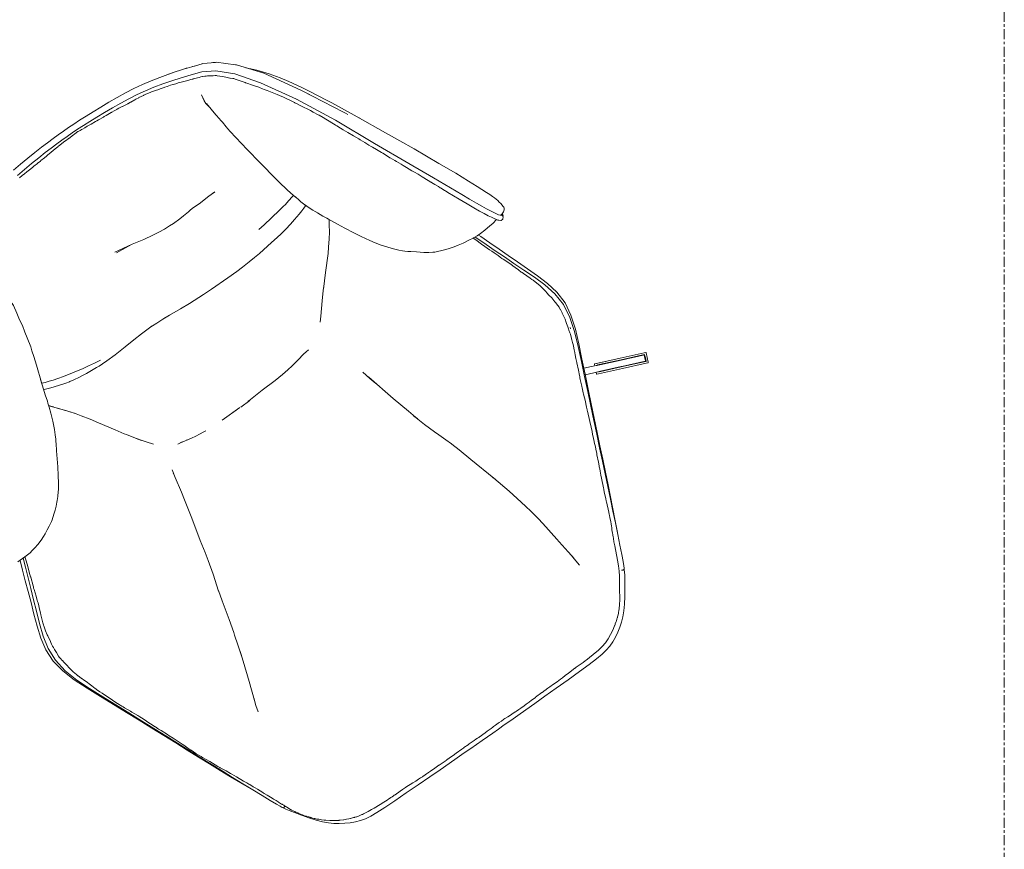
# Model space of a CAD drawing. Header units: millimetres. Extents: x -3388 to 301539, y -5590 to 54660.
# Tile 118 of 216: x 56420 to 57600, y 22870 to 23864. Entities that reach past the tile are written whole.
import ezdxf

# ---------------------------------------------------------------- set-up
doc = ezdxf.new("R2010")
doc.units = ezdxf.units.MM
doc.linetypes.add('stramienlijn', pattern=[21, 12, -3, 3, -3])
doc.layers.add('G-IMPT', color=8, linetype='Continuous', lineweight=9)
doc.layers.add('S-GRID', color=1, linetype='Continuous', lineweight=9)

# ---------------------------------------------------------------- blocks, each defined once
blk = doc.blocks.new('70_oth_wp_oorfauteuil - TakeALine_TK389_plattegrond_dwg-776754-4e verdieping - bouwdeel 3_ 4_ 5')
at = {"layer": 'G-IMPT'}
for p, q in [((-472.5, -48.4), (-471.1, -40.9)), ((-471.8, -56), (-472.2, -53)), ((-404.5, -49.4), (-406.7, -47.4)), ((-393.9, -64.2), (-393.3, -64.9)), ((-381.4, -110.7), (-381.4, -110.8)), ((-364.7, -114.5), (-366, -112.4)), ((-642.3, -139.7), (-662.9, -137.7)), ((-525.2, -145.3), (-530.2, -145.4)), ((-316.2, -204.6), (-333.2, -169.3)), ((-826.2, -214.7), (-824.6, -209.9)), ((-488.3, -210), (-488.8, -210.1)), ((-487.7, -209.9), (-488.1, -210)), ((-687.9, -234), (-678.2, -233.8)), ((-676.4, -233.9), (-683.6, -233.8)), ((-830.7, -245.6), (-834.6, -240.9)), ((-826, -251.4), (-834, -241.5)), ((-821.5, -257.1), (-827.2, -249.9)), ((-817, -263), (-822.1, -256.4)), ((-813.2, -268.1), (-819.6, -259.5)), ((-771.2, -333.3), (-767.4, -338.8)), ((-734.1, -367.5), (-728.5, -368.4)), ((-633.6, -374), (-647.1, -374.4)), ((-759, -394.4), (-758.6, -392.8)), ((-269.2, -522.7), (-269.6, -524)), ((-268.1, -576.1), (-241.1, -587.3)), ((-271.1, -586), (-271, -585.8)), ((-245.8, -596.2), (-269.7, -586.3)), ((-267.9, -578.3), (-268.1, -578.5)), ((-267.9, -578.3), (-268, -578.5)), ((-265.9, -579.1), (-267.7, -578.3)), ((-265.9, -579.1), (-241.2, -589.2)), ((-215.4, -600.3), (-215.4, -600.3)), ((-214.7, -600.2), (-214.7, -600.2)), ((-218.4, -607.5), (-220.3, -606.7)), ((-218, -608), (-219.8, -607.3)), ((-447, -619.9), (-447.9, -616.7)), ((-940.9, -653), (-941, -652.8)), ((-937.3, -662.5), (-937.9, -660.9)), ((-933.1, -674.6), (-933.1, -674.5)), ((-929.3, -683.6), (-929.4, -683.5)), ((-929.1, -684), (-929.3, -683.7)), ((-425.1, -741.4), (-424.3, -747.8)), ((-424.4, -747.2), (-424.7, -744.6)), ((-424.4, -747.2), (-423.9, -752.5)), ((-423.8, -755.8), (-424.3, -748.3)), ((-423.8, -755.8), (-423.4, -762.5)), ((-878.8, -797), (-878.6, -796.9)), ((-878.8, -797), (-878.6, -796.9)), ((-878.2, -796.7), (-877.8, -796.5)), ((-877.8, -796.5), (-877.9, -796.5)), ((-384.7, -796.7), (-384.7, -796.6)), ((-383.7, -796.9), (-383.4, -797.1)), ((-843.9, -841.4), (-847.4, -838.6)), ((-843.7, -841.5), (-843.9, -841.4)), ((-834.4, -847.8), (-834.4, -847.8))]:
    blk.add_line(p, q, dxfattribs=at)
at = {"layer": 'G-IMPT', "flags": 128}
for points in [[(-707.4, 14.4), (-696, 15.5), (-684.8, 16.3), (-674, 17), (-664, 17.6), (-655, 18), (-646.7, 18.2), (-639, 18.4), (-631.5, 18.4), (-624, 18.4), (-616.2, 18.2), (-607.9, 18), (-598.9, 17.6), (-588.9, 17), (-578.1, 16.3), (-566.9, 15.5), (-555.5, 14.4), (-544.2, 13.2), (-533, 11.7), (-521.8, 9.8), (-510.6, 7.6), (-499.8, 4.9), (-489.8, 2.2), (-484.2, 0.5)], [(-259.8, -365.2), (-260.6, -364.4), (-261.7, -362.8), (-263.2, -360.4), (-265, -357.3), (-267.1, -353.4), (-269.5, -348.7), (-272.3, -343), (-275.6, -336.1), (-279.5, -327.7), (-284.1, -317.6), (-290.6, -303.2), (-300.3, -281.8), (-314.5, -250.8), (-334.4, -207.5), (-357, -157.8), (-380.5, -110.5), (-404.7, -69.8), (-423.9, -43.2), (-440.4, -27.2), (-454.7, -18.6), (-467.3, -14.1), (-479.1, -10.1), (-490.4, -6.5), (-501.4, -3.3), (-512.2, -0.6), (-523.1, 1.7), (-533.9, 3.6), (-544.8, 5.1), (-555.8, 6.4), (-567, 7.6), (-578.2, 8.5), (-588.9, 9.2), (-598.9, 9.8), (-607.9, 10.2), (-616.2, 10.5), (-624, 10.6), (-631.5, 10.6), (-639, 10.6), (-646.7, 10.5), (-655, 10.2), (-664, 9.8), (-674, 9.2), (-684.8, 8.5), (-695.9, 7.6), (-707.1, 6.4)], [(-674.6, 4.8), (-676.5, 4.7), (-678.8, 4.6), (-679.1, 4.6), (-684.4, 4.2), (-686.4, 4), (-689.2, 3.8), (-689.5, 3.8), (-695.5, 3.5), (-695.5, 3.5), (-699, 3.3), (-702.2, 3.1), (-706.5, 2.9)], [(-674.6, 4.8), (-673.8, 4.9), (-668.2, 5.3), (-665.1, 5.6), (-663.8, 5.7), (-663.5, 5.7), (-657.7, 6.2), (-654.9, 6.4), (-651.5, 6.7), (-647.7, 7), (-647.5, 7), (-646.7, 7), (-639.4, 7.3), (-639.4, 7.3), (-638.9, 7.3), (-634.2, 7.4), (-632.8, 7.5), (-631.5, 7.5), (-631.1, 7.6), (-624, 7.8), (-624, 7.8), (-622.5, 7.8), (-619.5, 7.9), (-617.5, 7.9), (-616.2, 7.8), (-614.5, 7.7), (-613, 7.6), (-612.5, 7.6), (-611.3, 7.4), (-608, 7), (-608, 7), (-608, 7), (-604.6, 6.7), (-602.9, 6.5), (-601.2, 6.4), (-600.4, 6.3), (-599.1, 6.2), (-593.3, 5.7), (-591.7, 5.6), (-589.1, 5.4), (-588.5, 5.3), (-582.5, 4.7), (-581.4, 4.6), (-578.5, 4.3), (-578.5, 4.3), (-574.1, 4), (-571.6, 3.8), (-571.5, 3.8), (-570.9, 3.8), (-567.4, 3.5), (-564, 3.1), (-563.8, 3.1), (-563.7, 3.1), (-561.3, 2.7), (-556.7, 2), (-556.5, 2), (-556.3, 1.9), (-552, 1.3), (-550.3, 1.1), (-549.5, 1), (-548.9, 1), (-548.8, 1), (-548.6, 0.9), (-548.1, 0.9), (-545.7, 0.7), (-545.4, 0.6), (-539.6, 0), (-538.4, -0.1), (-534.5, -0.6), (-534.2, -0.6), (-528.2, -1.6), (-527.8, -1.6), (-525.2, -2.1), (-523.8, -2.4), (-518.7, -3.5), (-517.9, -3.7), (-517.8, -3.7), (-513.2, -5), (-509.1, -6.2), (-509.1, -6.2), (-508.3, -6.4), (-507.3, -6.7), (-502.6, -7.9), (-501.5, -8.2), (-498.8, -9), (-494.7, -10.2), (-491.8, -11.1), (-491.5, -11.2), (-488.6, -12.2), (-485.7, -13.1), (-483.8, -13.8), (-480.6, -15), (-478.9, -15.6), (-474.4, -17.4), (-473.3, -17.7), (-470.8, -18.6), (-469, -19.2), (-468.5, -19.4), (-468.2, -19.5), (-466.4, -20.2), (-463.3, -21.4), (-461.1, -22.2), (-459.2, -22.9), (-457.4, -23.6), (-457, -23.7), (-454.9, -24.9), (-453.5, -25.6), (-452.1, -26.4), (-447.2, -29.5), (-446.4, -30), (-444.3, -31.3), (-443.7, -31.7), (-443.7, -31.7), (-443.1, -32.2), (-442.3, -33), (-437.7, -37.5), (-435, -40.3), (-431.4, -43.9), (-431.3, -44), (-428.8, -46.5), (-428.2, -47.1), (-427.1, -48.6), (-420.5, -57.7), (-419.8, -58.6), (-419.7, -58.8), (-419.6, -58.9), (-419.5, -59.1), (-419.4, -59.2), (-419.1, -59.6)], [(-458.4, -7.7), (-463.7, -5.8), (-466.4, -4.8), (-467.4, -4.5), (-467.6, -4.4), (-467.9, -4.3), (-468.7, -4.1), (-470.8, -3.4), (-474.7, -2.3), (-480.9, -0.4), (-489.2, 2)], [(-448.8, -10.8), (-457.9, -7.8), (-460.4, -6.9)], [(-434.7, -18.7), (-448.1, -11), (-449.3, -10.7)], [(-340.9, -160.6), (-342.3, -157.7), (-343.5, -155.5), (-369.3, -106), (-370.2, -104.4), (-394.8, -62.6), (-416, -35.5), (-416.7, -34.7), (-434, -19.1), (-437.6, -17)], [(-472.2, -48.2), (-471.5, -45.3), (-472.5, -48.4)], [(-331.5, -172.8), (-333.2, -169.3), (-348.6, -138.4), (-351.4, -132.8), (-363.2, -110.4), (-367.5, -102.6), (-373.6, -92.1), (-376.1, -87.9), (-382.1, -78.1), (-389.8, -66.7), (-399.4, -54.6), (-408.9, -44.6)], [(-472.5, -48.4), (-472.5, -52.2), (-471.7, -57.3)], [(-469.1, -82.7), (-469.8, -78.8), (-469.9, -76.9), (-470.6, -70.2), (-471.4, -61.5), (-472, -52.8)], [(-419.1, -59.6), (-413.4, -67.4), (-412, -69.3), (-409.4, -72.9), (-408.9, -73.6), (-407, -76.7), (-405.7, -78.6), (-403.6, -81.7), (-396.3, -92.7), (-394.7, -95.2), (-392, -99.7), (-389.9, -103.3), (-388.3, -106.2), (-384.8, -112.5), (-384.7, -112.8), (-383.3, -115.5), (-381.3, -119.3), (-379.2, -123), (-376.5, -128), (-374.7, -131.3), (-373.1, -134.5), (-370.1, -140.7), (-369.6, -141.7), (-367.1, -146.8), (-365.6, -150.2), (-364.6, -152.5), (-361.4, -159.9), (-361, -160.7), (-360.1, -162.8), (-359.4, -164.3), (-357.3, -169), (-356.3, -171.3), (-355.7, -172.6), (-353, -178.5), (-349.9, -185.5), (-346.9, -192.3), (-346.2, -194), (-343.5, -199.8), (-341.2, -205.2), (-339.8, -208.4), (-339.2, -209.7), (-338.1, -212.1)], [(-448.5, -207.2), (-449.7, -202.9), (-452, -192.9), (-452.8, -188.9), (-453.8, -183.9), (-455.7, -174.9), (-460.1, -148), (-463.6, -125.9), (-468, -96.3), (-468.5, -92.1), (-468.9, -89.2), (-469.2, -82.1)], [(-830.6, -228.1), (-830.6, -228.1), (-825.8, -213.3), (-818.7, -192.7), (-815.4, -182.7), (-813.3, -175.7), (-811.9, -171), (-809, -159.8), (-807.2, -152.4), (-805.4, -144.3), (-804.2, -136.5), (-802.4, -128.4), (-800.5, -118.5), (-800, -115.6), (-799.2, -110.2), (-798.1, -101.6), (-796.9, -88.6)], [(-524.3, -145.2), (-533.4, -145.6), (-548.2, -146.1), (-557.6, -146.1), (-561.8, -146.5), (-564.2, -146.6), (-571.8, -147.2), (-577.4, -147.5), (-586.7, -147.8), (-592.3, -147.7), (-599.4, -147.2), (-607, -146.4), (-615.3, -145.2), (-627, -143), (-641.5, -139.8), (-664.1, -135.9)], [(-449.6, -202.9), (-452.5, -203.6), (-461.8, -205.6), (-463.4, -206), (-468.1, -206.9), (-476.3, -208.2), (-483.9, -209.4), (-486.7, -209.8), (-498.9, -211.5), (-507.1, -212.4)], [(-486.3, -209.7), (-486.6, -209.8), (-486.3, -209.7)], [(-445.8, -217.9), (-444.2, -222.5), (-442.9, -225.9), (-445, -220.3), (-445.8, -217.9), (-446.9, -214.1), (-447.6, -211.5), (-448.9, -205.7)], [(-338.1, -212.1), (-337.9, -212.7), (-334, -221.3), (-333.3, -222.8), (-330, -230.4), (-329.2, -232.1), (-329, -232.6), (-326.5, -238.2), (-325.4, -240.4), (-322.7, -246.3), (-321.5, -248.9), (-319.6, -253.1), (-319.6, -253.2), (-316.5, -260), (-315.1, -263.1), (-313, -267.7), (-310.6, -273.1), (-310.6, -273.2), (-309.7, -275.2), (-305.7, -284.3), (-305.6, -284.4), (-305.4, -285), (-303.5, -289.2), (-301.8, -293.1), (-301.5, -293.7)], [(-312, -213.4), (-314.8, -207.5), (-316.2, -204.6), (-299.5, -240), (-285, -271.3), (-275.3, -292.6), (-268.1, -309), (-263.4, -320.1), (-260.8, -326.5), (-258.3, -332.5), (-256.4, -337.1), (-255, -340.7), (-254.2, -343.4), (-253.5, -345.8), (-252.8, -348.4), (-252.4, -350.8), (-251.8, -353.4), (-251.6, -355.8), (-251.5, -357.2), (-251.5, -359), (-251.8, -360.2), (-252.4, -361.2), (-252.8, -361.6), (-253.8, -362.4), (-255, -363.2), (-256.4, -363.8), (-257.8, -364.3), (-259.1, -364.7), (-259.7, -364.8)], [(-828.5, -221.7), (-828, -222), (-820.1, -225.1), (-811.2, -228.1), (-802.3, -230.7), (-797.9, -231.8), (-797.1, -232), (-792.1, -233), (-784.8, -234.3), (-780.6, -234.8), (-775.2, -235.5), (-763.8, -236.4), (-761.5, -236.5), (-757.9, -236.7), (-753.1, -236.8), (-746.7, -237), (-734.6, -236.8), (-719, -235.8), (-705.6, -234.9), (-694, -234.3), (-686, -233.9)], [(-826, -214.1), (-822.1, -215.7), (-817.4, -217.4), (-812.4, -219), (-807, -220.6), (-799.8, -222.6), (-786.7, -225.7), (-775.1, -228.2), (-768.1, -229.5), (-760.4, -230.8), (-752.6, -231.9)], [(-663, -234.6), (-653.8, -235.4), (-638.8, -236.6), (-626, -237.5), (-613, -238.1), (-606.2, -238.3), (-594.7, -238.5), (-570.8, -238.7), (-557.5, -238.5), (-549, -238.2), (-538.9, -237.7), (-530.6, -237), (-523.1, -236.3), (-516.4, -235.7), (-503.7, -234.1), (-494.8, -232.9), (-488.2, -231.9), (-480.5, -230.5), (-472.6, -228.9), (-465.3, -227.2), (-457.1, -225.1), (-452, -223.6), (-448.2, -222.4), (-444.9, -221.3), (-444.7, -221.2)], [(-855.1, -286), (-850.8, -278.8), (-848.2, -274.1), (-845.4, -268.3), (-841.3, -259.2), (-837.7, -249.8), (-835.2, -242.8), (-833.6, -238.1), (-832.9, -235.8), (-830.6, -228.1)], [(-677.7, -233.9), (-671.7, -234.1), (-660.1, -234.8)], [(-437.8, -237.1), (-439.6, -233.5), (-441, -230.4), (-442.9, -225.9)], [(-267.1, -366.1), (-273.4, -367.2), (-277.8, -367.7), (-286, -368.5), (-292.2, -368.8), (-297.3, -368.7), (-302.2, -368.3), (-302.8, -368.3), (-308.4, -367.5), (-316.2, -366.2), (-322.3, -364.9), (-327.2, -363.7), (-334.6, -361.6), (-338.9, -360.2), (-342, -359.1), (-347.1, -357), (-350, -355.6), (-351.9, -354.5), (-356.2, -351.8), (-359.1, -349.7), (-361, -348.3), (-367.8, -343), (-373.3, -338.6), (-376.1, -336.3), (-378.8, -333.9), (-380.9, -332), (-383.9, -329.1), (-389.5, -322.7), (-393.6, -317.6), (-397.8, -311.8), (-402.2, -305.3), (-405.8, -299.6), (-411.5, -289.5), (-416.3, -280.8), (-422, -270.1), (-426.4, -261.3), (-431.9, -250.2), (-432.8, -248.2), (-435.1, -243.4), (-438.1, -236.5)], [(-485, -315.5), (-471.2, -300.4), (-455.9, -283.7), (-450.9, -277.8), (-444.7, -270.1), (-439.9, -263.7), (-434.9, -256.4), (-431.5, -251.1)], [(-758.2, -350.6), (-763.6, -343.5), (-768.2, -337.3), (-772.9, -330.6), (-778.1, -322.8), (-779.6, -320.5), (-786, -310.6), (-797.4, -292.1), (-803.3, -282.7), (-809.7, -273.2), (-814.6, -266.2)], [(-972.3, -373.3), (-965.3, -373.3), (-960, -373.1), (-954, -372.6), (-950.3, -372), (-945.8, -371.2), (-940.5, -369.9), (-934.3, -367.8), (-929.6, -365.9), (-926.1, -364.4), (-921.4, -362.1), (-917, -359.5), (-919.3, -360.7), (-913.9, -357.9), (-911.6, -356.6), (-909.6, -355.3), (-903.9, -351.1), (-900.1, -348.1), (-896.3, -344.6), (-892.8, -341.3), (-891.4, -339.8), (-888, -336.3), (-884.3, -331.8), (-883, -330.4), (-878.3, -323.9), (-873.2, -316.2), (-867.7, -307.1), (-857.8, -290.6), (-853.4, -283.2)], [(-301.5, -293.7), (-300.4, -296.2), (-299.9, -297.3), (-299.8, -297.4), (-298, -301.9)], [(-296.2, -306.2), (-296.3, -306.1), (-296.3, -306), (-297.6, -302.9), (-298, -301.9)], [(-258.8, -364.6), (-258.6, -367.1), (-258.6, -367.3), (-258.6, -367.6), (-258.8, -367.8), (-260.3, -369.8), (-260.6, -369.9), (-263, -370.2), (-263.5, -369.9), (-265.3, -368.3), (-266.1, -367.5), (-267.2, -365.9), (-268.7, -363.6), (-270.5, -360.4), (-272.7, -356.5), (-275.1, -351.7), (-277.9, -346), (-281.3, -339), (-285.2, -330.5), (-289.8, -320.4), (-296.2, -306.2)], [(-510.5, -345.6), (-505.8, -340.1), (-494, -325.9), (-486, -316.6), (-482.3, -312.6)], [(-636, -373.7), (-634.9, -373.7), (-614.3, -372.6), (-594.9, -371.9), (-583.8, -371.2), (-575.3, -370.3), (-568.3, -369.2), (-558.3, -367.3), (-549.1, -365.7), (-544.9, -365), (-541.2, -364.7), (-544.9, -365)], [(-259.7, -364.8), (-259.9, -364.7), (-260, -364.7), (-260.2, -364.7), (-260.4, -364.6)], [(-257.9, -364.3), (-257.8, -365.8), (-257.9, -366.5), (-258.2, -366.9), (-258.6, -367.4)], [(-969.1, -373.3), (-973.3, -384.5), (-977.9, -396.9), (-982.6, -409.4), (-987.3, -422.2), (-992.3, -435.5), (-997.5, -449.4), (-1002.2, -463.9), (-1005.2, -479), (-1005.9, -494.8), (-1003.2, -511.1), (-998, -527.8), (-991.2, -544.8), (-983.7, -561.9), (-976.3, -578.8), (-969, -595.6), (-961.9, -612.1), (-955, -628.3), (-948.3, -644.1), (-941.7, -659.4), (-935.3, -674.4), (-929.1, -688.9), (-923.1, -703.1), (-917.1, -716.8), (-911.2, -730.2), (-905.3, -743.4), (-899.4, -756.4), (-898.3, -758.7)], [(-964.6, -373.3), (-968.4, -383.4), (-973.1, -395.8), (-977.9, -408.3), (-982.8, -421.1), (-988, -434.4), (-993.5, -448.5), (-998.5, -463.4), (-1002, -479.1), (-1003, -495.6), (-1000.6, -512.6), (-995.6, -529.7), (-988.9, -546.8), (-981.6, -563.9), (-974.3, -580.8), (-967.2, -597.5), (-960.2, -614), (-953.3, -630.1), (-946.6, -645.7), (-940.1, -661), (-933.7, -675.9), (-927.5, -690.5), (-921.5, -704.7), (-915.5, -718.7), (-909.7, -732.3), (-904, -745.6), (-898.4, -758.6), (-893.1, -770.6), (-888.6, -780.8), (-885, -788.7), (-882.8, -793.4), (-881.6, -795.9), (-881, -796.8), (-881, -797), (-880.9, -797.1), (-880.5, -797.9), (-879.2, -800), (-876.9, -803.7), (-873.1, -809.5), (-868.1, -816.8), (-862.6, -824.5), (-857, -831.8), (-851.7, -837.8), (-846.7, -842.9), (-841.7, -847.2), (-836.5, -850.9), (-831.1, -854.5), (-825.5, -857.6), (-819.7, -860.4), (-813.7, -862.6), (-807.6, -864.2), (-800.7, -865.3), (-792.1, -866.1), (-781, -866.5), (-766.5, -866.8), (-749.8, -867), (-732.4, -867.2), (-715.5, -867.3), (-700.7, -867.4), (-687.5, -867.4), (-675.8, -867.5), (-665.4, -867.6), (-656, -867.6), (-647.4, -867.6), (-639.3, -867.7), (-631.5, -867.7), (-623.6, -867.7), (-615.5, -867.6), (-606.9, -867.6), (-597.5, -867.6), (-587.1, -867.5), (-575.4, -867.4), (-562.3, -867.4), (-547.4, -867.3), (-530.6, -867.2), (-513.1, -867), (-496.5, -866.8), (-481.9, -866.5), (-470.8, -866.1), (-462.2, -865.3), (-455.3, -864.2), (-449.2, -862.6), (-443.3, -860.4), (-437.4, -857.6), (-431.8, -854.5), (-426.4, -851), (-421.3, -847.2), (-416.2, -842.9), (-411.2, -837.8), (-405.9, -831.8), (-400.3, -824.5), (-394.8, -816.8), (-389.9, -809.5), (-386, -803.7), (-383.7, -800), (-382.5, -797.9), (-382.1, -797.1), (-382, -797), (-381.9, -796.9), (-381.4, -795.9), (-380.1, -793.4), (-377.9, -788.7), (-374.4, -780.8), (-369.8, -770.6), (-364.6, -758.6), (-358.9, -745.6), (-353.2, -732.3), (-347.4, -718.7), (-341.5, -704.7), (-335.4, -690.5), (-329.2, -675.9), (-322.8, -661), (-316.3, -645.7), (-309.6, -630.1), (-302.8, -614), (-295.7, -597.5), (-288.6, -580.8), (-281.3, -563.9), (-274, -546.8), (-267.4, -529.7), (-262.4, -512.6), (-259.9, -495.6), (-260.9, -479.1), (-264.4, -463.4), (-269.4, -448.5), (-275, -434.4), (-280.1, -421.1), (-285, -408.3), (-289.8, -395.8), (-294.5, -383.4), (-299.3, -370.8), (-300.2, -368.5)], [(-961.7, -373.2), (-962.1, -374.3), (-963.4, -377.9), (-965.7, -384.5), (-968.6, -392.6), (-969, -393.7)], [(-730.8, -367.9), (-716.8, -371), (-710.9, -372.1), (-706.2, -372.8), (-700.2, -373.4), (-697.5, -373.7)], [(-722.2, -369.8), (-722.7, -369.7), (-722.2, -369.8)], [(-674.4, -374.4), (-648, -374.1), (-659.1, -374.3)], [(-302.7, -368.3), (-301.5, -371.7), (-300.9, -373.6), (-299.4, -377.9), (-299.2, -378.5), (-299, -379.3), (-298.7, -380.2), (-297.8, -382.4), (-297, -384.4), (-294.6, -390.9), (-293.4, -393.8), (-292.3, -396.9), (-290.3, -402.5), (-289.3, -405.3), (-288.4, -407.9), (-287.8, -409.5), (-286, -414.3), (-283.8, -420.2), (-283, -422.3), (-282.9, -422.5), (-281.7, -426.2), (-280.1, -430.7), (-279.6, -432.2), (-279.3, -433.4), (-278.8, -434.6), (-278.3, -435.8), (-277.7, -437.5), (-277.6, -437.7), (-274.2, -446.8), (-273.4, -449.2), (-273.2, -449.8), (-273.1, -450), (-272.9, -450.6), (-272, -453.5), (-270, -460.4), (-269.9, -460.8), (-269.8, -461.1), (-269.8, -461.2), (-269, -464.9), (-268.9, -465.6), (-268.6, -467.1), (-268.4, -468.5), (-268.2, -470.2), (-267.8, -473.2), (-267.6, -475.6), (-267.3, -477.3), (-266.8, -480), (-266.7, -480.5), (-266.7, -480.7), (-266.7, -481.1), (-266.4, -486.7), (-266.3, -487.3), (-266.3, -488.2), (-266, -492.8), (-265.9, -495.2), (-266.2, -498.1), (-266.3, -498.2), (-266.3, -498.3), (-266.9, -502.6), (-267, -503.3), (-267.2, -504.7), (-267.8, -508.2), (-268.2, -511), (-269.3, -514.9), (-269.7, -516.2), (-270.8, -520.2), (-271.2, -521.7), (-272.3, -525.5), (-272.5, -526.4), (-272.9, -527.8), (-273.5, -529.5), (-275.2, -534.2), (-275.3, -534.6), (-275.8, -536.1), (-276.8, -538.9), (-277.7, -541.3), (-278.6, -543.3), (-279.4, -544.9), (-279.4, -545), (-279.5, -545.2), (-280.6, -547.8), (-280.8, -548.3), (-282.8, -552.8), (-284.6, -557.1), (-286.5, -561.6), (-286.7, -561.9), (-290.3, -570.4), (-293, -576.3), (-293.4, -577.4), (-294, -578.6), (-294, -578.7), (-294.9, -580.8), (-298, -588.4), (-298.2, -588.7), (-298.8, -590.2), (-301, -595.7), (-301.6, -597.3), (-303.3, -601.7), (-304.4, -604.3), (-307.7, -612.3), (-308.9, -615.3), (-309.2, -615.9), (-309.5, -616.7), (-314.2, -628.4), (-314.3, -628.6), (-314.5, -629), (-315.5, -631.5), (-317, -635), (-319, -639.7), (-320.5, -643.2), (-320.9, -644.3), (-323.8, -651.2), (-324.1, -651.8), (-326.3, -657.2), (-327.4, -659.6), (-329.6, -664.8), (-330.2, -666.1), (-333.9, -674.4), (-335.6, -678.3), (-336.1, -679.4), (-337.2, -681.8), (-338.3, -684.5), (-340.3, -688.8), (-341.8, -692.2), (-346.5, -703), (-347.3, -704.6), (-347.4, -704.8), (-348.5, -707.2), (-351.9, -715.3), (-352.2, -716.1), (-352.5, -716.9), (-353, -717.9), (-353.3, -718.7), (-358.2, -730.6), (-359.2, -733.1), (-359.5, -733.8), (-360.7, -736.7), (-362.7, -741.1), (-364, -743.8), (-364.3, -744.4), (-364.8, -745.5), (-366.1, -748.2), (-366.2, -748.4), (-367, -750), (-368.7, -753.6), (-369.5, -755.3), (-370, -756.2), (-370, -756.2), (-370.5, -757.3), (-371.7, -759.6), (-373.4, -763.1)], [(-295.5, -368.8), (-294.3, -371.9), (-289.6, -384.5), (-285, -396.9), (-280.3, -409.4), (-275.6, -422.2), (-270.6, -435.5), (-265.4, -449.4), (-260.8, -463.9), (-257.7, -479), (-257, -494.8), (-259.7, -511.1), (-264.9, -527.8), (-271.7, -544.8), (-279.2, -561.9), (-286.6, -578.8), (-293.9, -595.6), (-301, -612.1), (-307.9, -628.3), (-314.7, -644.1), (-321.2, -659.4), (-327.6, -674.4), (-333.8, -688.9), (-339.9, -703.1), (-345.8, -716.8), (-351.7, -730.2), (-357.6, -743.4), (-363.5, -756.4), (-364.6, -758.7)], [(-795.2, -539.8), (-789.1, -519.5), (-784.5, -502.5), (-782, -492.8), (-778.4, -477.5), (-771.6, -449.9), (-766, -427), (-763.7, -417.2), (-759.9, -398.4), (-757.7, -388.9)], [(-994.6, -512.5), (-994.7, -512.1), (-994.9, -511.5), (-994.9, -511.4), (-995.2, -509.4), (-995.8, -504.9), (-996, -503.4), (-996.4, -500.7), (-996.5, -499.9), (-996.7, -498.1), (-997, -495.6), (-997.1, -495.2), (-997, -493.8), (-996.7, -488.6), (-996.6, -487.4), (-996.5, -485.9), (-996.4, -484.5), (-996.2, -481.8), (-996.1, -480), (-995.6, -477.1), (-994.4, -471.8), (-994, -468.6), (-993.7, -466.2), (-993.5, -465), (-993.5, -464.9), (-992.4, -459.7), (-991.1, -454.9), (-990.7, -453.7), (-990.5, -452.9), (-990.4, -452.7), (-989.4, -450.1), (-986, -441.1), (-985, -438.7), (-984, -436.1), (-980.7, -427.4), (-980.4, -426.5), (-980, -425.5), (-979.5, -423.9), (-979.1, -422.7), (-977.9, -419.3), (-975.3, -411.5), (-974.7, -409.7), (-974.2, -408.4), (-973.7, -407), (-970.1, -397), (-970, -396.7), (-969, -393.7)], [(-498.1, -444.2), (-500.5, -435.1), (-503.4, -424)], [(-501.7, -430.2), (-500.9, -433.1), (-491.5, -470.5), (-485.1, -493.8), (-481.4, -507.9), (-479.2, -515.3), (-478.5, -517.7), (-474, -531.7), (-471.8, -537.8), (-468.2, -547.7), (-465.6, -555.3), (-464.5, -558.7)], [(-481.6, -507.1), (-483.4, -501.9), (-481.6, -507.3)], [(-943.1, -648), (-944.2, -645.5), (-947.6, -637.3), (-949.1, -633.9), (-950.7, -629.8), (-950.9, -629.4), (-953.3, -623.3), (-953.6, -622.5), (-957.1, -613.5), (-957.1, -613.4), (-959, -609.1), (-960.1, -606.6), (-961.8, -602.7), (-963.5, -599.1), (-964.4, -597.1), (-967.8, -589.6), (-968.6, -587.9), (-969.4, -586.1), (-971.8, -580.5), (-972.1, -579.8), (-974.3, -574), (-975.6, -570.6), (-975.9, -569.9), (-976.1, -569.4), (-978.5, -563.4), (-979.8, -560.1), (-981, -557), (-982.8, -552.3), (-983, -551.5), (-983.1, -551.4), (-983.1, -551.3), (-983.1, -551.2), (-983.2, -550.9), (-983.4, -550.4), (-984.2, -548.1), (-984.9, -545.9), (-985.6, -543.7), (-987.5, -537.7), (-987.9, -536.7), (-989, -533.3), (-989.5, -532.1), (-989.6, -531.7), (-989.7, -531.5), (-989.8, -531.3), (-990.7, -528.5), (-991.4, -526.7), (-991.5, -526.2), (-992.2, -523.9), (-992.8, -521.8), (-992.8, -521.7), (-993.4, -519), (-994.2, -515.2), (-994.6, -512.5)], [(-817.2, -618.7), (-809.9, -594.2), (-808.9, -591), (-804.4, -574.8), (-798.5, -551.9), (-795, -539.1)], [(-465.4, -555.8), (-462.2, -566.6), (-457.3, -584.1), (-447.5, -617.9), (-441.6, -641.4), (-438.5, -654.3), (-435.7, -667.3), (-433.8, -676.7), (-431.8, -688), (-430.6, -696.5), (-427.7, -721.4)], [(-283.7, -572.1), (-222.9, -597.2), (-246.2, -587.6)], [(-271.2, -577.2), (-270.6, -575.6), (-270.4, -575.3), (-270.1, -575.2), (-268.2, -576)], [(-268.2, -576), (-270.1, -575.2), (-270.1, -575.2), (-270.4, -575.3), (-270.1, -575.2), (-270.1, -575.2), (-268.2, -576), (-266.6, -576.7), (-241.1, -587.2), (-214, -598.4)], [(-268.7, -578.3), (-269.4, -578), (-268.9, -578.2)], [(-241.1, -587.2), (-268.2, -576), (-241.1, -587.2), (-214, -598.4), (-212, -599.2), (-212, -599.2)], [(-272.4, -585.2), (-249.2, -594.8), (-286.8, -579.3)], [(-214, -598.4), (-212, -599.2), (-212, -599.2), (-211.9, -599.4), (-212, -599.8), (-214.1, -605.1), (-216.3, -610.3), (-216.5, -610.7), (-216.7, -610.7), (-216.8, -610.7), (-218.7, -609.9), (-216.8, -610.7), (-218.7, -609.9), (-245.8, -598.7), (-272.9, -587.5), (-274.8, -586.7), (-274.9, -586.7), (-275, -586.5), (-274.8, -586.7), (-275, -586.5), (-274.9, -586.1), (-274.2, -584.5)], [(-271, -585.8), (-247.6, -595.5), (-225.2, -604.7), (-248.4, -595.1), (-271.7, -585.5)], [(-271, -585.8), (-271.1, -586), (-270.9, -586.2)], [(-220.3, -606.7), (-244.5, -596.7), (-268.8, -586.7), (-270.4, -586)], [(-244.3, -596.8), (-268.6, -586.8), (-270.3, -586.1), (-268.6, -586.8), (-244.4, -596.8), (-220.1, -606.8), (-218.4, -607.5), (-218.7, -607.4), (-220.3, -606.7), (-220.9, -606.4), (-221.8, -606.1), (-245, -596.5), (-245.8, -596.2)], [(-220, -598.4), (-221.2, -597.9), (-222.2, -597.5), (-244.6, -588.2), (-268, -578.6), (-267.6, -578.7), (-266.7, -579.1), (-242.8, -589)], [(-267.3, -578.8), (-265.6, -579.5), (-241.4, -589.5), (-217.1, -599.6), (-241.4, -589.6), (-265.6, -579.5), (-267.3, -578.8), (-267.4, -578.8), (-265.8, -579.5), (-242.1, -589.3), (-217.9, -599.2), (-241.6, -589.5), (-217.1, -599.6), (-215.5, -600.2), (-215.4, -600.3), (-215.4, -600.3), (-215.4, -600.3), (-215.2, -600.4), (-215.3, -600.7), (-216.6, -604), (-218, -607.3), (-218.1, -607.5), (-218.3, -607.5), (-218.4, -607.5), (-220.1, -606.8), (-244.3, -596.8), (-220.1, -606.8), (-218.7, -607.4)], [(-217.1, -599.6), (-215.5, -600.2), (-217.1, -599.6), (-241.4, -589.6), (-218.9, -598.8), (-218.9, -598.8), (-217.6, -599.4), (-218.9, -598.8), (-220.2, -598.3), (-220, -598.4), (-243.7, -588.6)], [(-215.6, -602.9), (-214.7, -600.6), (-214.6, -600.3), (-214.7, -600.2), (-216.5, -599.4), (-241.2, -589.2), (-216.5, -599.4)], [(-835.3, -671.7), (-827.3, -649.7), (-825, -642.8), (-818, -621.4), (-812.6, -603.5)], [(-218, -608), (-219.8, -607.3), (-218, -608), (-218, -608), (-217.8, -608), (-217.6, -607.8), (-216.1, -604.2), (-215.6, -602.9)], [(-937.3, -662.5), (-940.9, -653), (-943.1, -648)], [(-929.4, -683.5), (-931.8, -677.2), (-932.1, -676.6), (-932.2, -676.3), (-932.3, -676), (-934, -671.2), (-935.5, -667.2), (-936.3, -665), (-937.3, -662.5)], [(-839.5, -685.6), (-837.3, -677.9), (-834.2, -668.8)], [(-929.1, -684), (-929.3, -683.6), (-929.4, -683.5)], [(-877.9, -796.5), (-877.9, -796.4), (-878, -796.1), (-878.1, -796), (-878.4, -795.3), (-878.6, -794.8), (-879.3, -793.4), (-879.5, -792.8), (-879.8, -792.2), (-881.6, -788), (-881.8, -787.5), (-882.9, -785), (-884.2, -781.8), (-885, -780.1), (-885.1, -779.9), (-888, -773.5), (-889.5, -769.9), (-889.6, -769.7), (-890.1, -768.6), (-890.4, -767.8), (-893.3, -761), (-894.6, -758.1), (-894.7, -757.9), (-895.7, -755.7), (-897.7, -751.2), (-898, -750.5), (-898.3, -750), (-899.5, -747.4), (-900.6, -745), (-901.3, -743.5), (-905.3, -734.7), (-906.7, -731.8), (-908.2, -728.6), (-908.9, -727.1), (-911.5, -721.6), (-913.1, -718.4), (-915.1, -714.5), (-915.5, -713.8), (-915.7, -713.2), (-916.5, -711.5), (-918.1, -707.9), (-919.6, -704.7), (-921.2, -701.1), (-925.5, -692), (-926, -691), (-926.1, -690.6), (-926.2, -690.4), (-929.1, -684.2), (-929.1, -684)], [(-427.7, -721.4), (-427.2, -725.7), (-426.5, -730.8), (-425.8, -736.2), (-425.1, -741.4)], [(-402.1, -816), (-399.7, -812.7), (-394.9, -805.6), (-391.1, -799.8), (-388.8, -796.2), (-387.7, -794.4), (-387.5, -793.9), (-387.3, -793.3), (-387, -792.9), (-386.7, -792.4), (-385.5, -790.2), (-383.4, -785.5), (-379.9, -777.7), (-375.3, -767.5), (-373.4, -763.1)], [(-881, -796.8), (-879.8, -797.1), (-879.8, -797.1), (-879.5, -797.1), (-879.5, -797.1), (-879.5, -797.1)], [(-880.8, -797.1), (-880.7, -797.1), (-880.5, -797.2), (-879.6, -797.3)], [(-877.8, -796.6), (-879.5, -797.2), (-878.2, -796.7), (-877.9, -796.5)], [(-878.8, -797), (-879.4, -797.3), (-879.4, -797.3)], [(-879.1, -796.9), (-878.5, -796.8), (-878.2, -796.7)], [(-877.8, -796.5), (-877.8, -796.6), (-877.8, -796.5)], [(-847.5, -838.6), (-848.4, -837.8), (-849, -837.2), (-851.6, -834.9), (-852.5, -834.1), (-853.9, -832.7), (-854.9, -831.7), (-855.4, -831.2), (-857.1, -829.3), (-857.8, -828.6), (-859, -827.2), (-860.2, -825.8), (-860.9, -824.9), (-861.1, -824.7), (-862, -823.5), (-863.9, -821.2), (-865.3, -819.5), (-866.8, -817.2), (-866.9, -817), (-867.8, -815.7), (-869.3, -813.5), (-869.7, -812.8), (-870.1, -811.9), (-871.2, -810.2), (-871.4, -809.8), (-872, -808.8), (-874.1, -805), (-874.5, -804.4), (-874.6, -804.2), (-874.7, -804), (-874.8, -803.7), (-875.7, -801.5), (-876.5, -799.7), (-876.8, -799), (-876.9, -798.9), (-877.4, -797.6), (-877.5, -797.2), (-877.8, -796.6)], [(-383.5, -797.3), (-383.5, -797.3), (-384.4, -796.8), (-385.5, -796.1), (-383.4, -797.2), (-384.7, -796.7), (-385.6, -796.2)], [(-384.2, -796.8), (-383.7, -797), (-383.6, -797), (-383.7, -797), (-383.8, -796.9), (-383.7, -797)], [(-381.9, -796.8), (-382.2, -796.9), (-382.2, -796.9), (-383.4, -797.1), (-383.4, -797.1), (-383.4, -797.1)], [(-383.2, -797.3), (-383.3, -797.3), (-383.2, -797.3), (-382.1, -797.1)], [(-430.7, -846), (-430.2, -845.7), (-430.1, -845.7), (-429.1, -845), (-428.4, -844.6), (-426, -842.9), (-425.3, -842.4), (-423.8, -841.2), (-422.5, -840.2), (-422.2, -840), (-421.4, -839.3), (-420.6, -838.6), (-418.3, -836.6), (-418.2, -836.5), (-417.3, -835.6), (-415.8, -834.1), (-414.3, -832.5), (-414.1, -832.3), (-413.5, -831.7), (-413.2, -831.3), (-411.9, -829.8), (-410.7, -828.4), (-410.5, -828.1), (-410, -827.4), (-408.4, -825.3), (-408.4, -825.3), (-407.5, -824), (-405.8, -821.7), (-405.2, -820.7), (-404.6, -819.8), (-402.5, -816.6), (-402.1, -816)], [(-843.5, -841.7), (-843.6, -841.6), (-843.9, -841.4)], [(-843.5, -841.7), (-843.5, -841.7), (-843.6, -841.7)], [(-834.4, -847.8), (-834.9, -847.5), (-836.9, -846.2), (-837, -846.2), (-838.4, -845.3), (-839.3, -844.7), (-842.7, -842.3), (-843, -842.1), (-843.5, -841.7)], [(-834.4, -847.8), (-834.8, -847.6), (-834.4, -847.8)], [(-557.2, -861.9), (-557.4, -861.9), (-562.3, -862.1), (-563.2, -862.1), (-564.4, -862.2), (-565.6, -862.2), (-566.9, -862.3), (-571.1, -862.4), (-572.1, -862.4), (-573.2, -862.4), (-574.7, -862.4), (-575.4, -862.4), (-575.5, -862.4), (-579.2, -862.4), (-581.8, -862.4), (-585.3, -862.3), (-586.9, -862.3), (-587.2, -862.3), (-591.9, -862.2), (-594.1, -862.1), (-597.6, -862), (-601.9, -861.8), (-601.9, -861.8), (-603.3, -861.8), (-607, -861.8), (-610.1, -861.7), (-611.6, -861.7), (-611.8, -861.7), (-615.6, -861.7), (-618.5, -861.7), (-619.6, -861.8), (-622.3, -861.9), (-623.6, -861.9), (-627.9, -862), (-631.2, -862.1), (-631.5, -862.2), (-632.4, -862.2), (-636.6, -862.2), (-638.6, -862.2), (-639.3, -862.2), (-640.5, -862.2), (-642.3, -862.2), (-644.6, -862.2), (-647.3, -862.2), (-652.8, -862.1), (-654.3, -862.1), (-654.7, -862.1), (-655, -862.1), (-655.3, -862.1), (-655.7, -862.1), (-655.9, -862.1), (-656, -862.1), (-662, -862.1), (-662.3, -862.1), (-663.6, -862.1), (-663.6, -862.1), (-663.9, -862.1), (-665.3, -862.1), (-673.5, -862.3), (-675.7, -862.3), (-676.2, -862.3), (-683.6, -862.3), (-685.6, -862.3), (-686.1, -862.3), (-686.5, -862.3), (-687.4, -862.3), (-687.5, -862.3), (-688.4, -862.3), (-689.8, -862.3), (-698.5, -862.2), (-698.8, -862.2), (-700.6, -862.2), (-704.8, -862.1), (-711.2, -862.2), (-713.9, -862.2), (-714.5, -862.2), (-715.5, -862.2), (-716.7, -862.2), (-720.9, -862.2), (-721.6, -862.2), (-722.3, -862.1), (-722.9, -862.1), (-725.6, -862), (-728.6, -861.9), (-732.3, -861.8), (-732.3, -861.8), (-736.5, -861.6), (-740.3, -861.4), (-745, -861.1), (-747, -861.1), (-749.7, -861), (-751.2, -861), (-754.8, -861), (-762, -861), (-763.1, -860.9), (-764.2, -861), (-766.3, -860.9), (-768, -860.9), (-771.5, -860.8), (-773, -860.8), (-773.4, -860.8), (-778.1, -860.6), (-780.7, -860.5), (-780.8, -860.5), (-783.3, -860.3), (-791.7, -859.8), (-792.7, -859.7), (-792.9, -859.7), (-793.6, -859.6), (-795.4, -859.5), (-799.9, -859), (-800.2, -859), (-806.2, -858.2), (-807.5, -858), (-808.3, -857.8), (-811.6, -857.1), (-812.6, -856.9), (-813.7, -856.6), (-814.8, -856.2), (-815, -856.1), (-817, -855.5), (-817.5, -855.4), (-817.8, -855.2), (-818.5, -855), (-822.1, -853.6), (-822.3, -853.5), (-822.4, -853.4), (-822.4, -853.4), (-824, -852.8), (-826.5, -851.7), (-827.9, -851.1), (-829.4, -850.4), (-830, -850.1), (-833.3, -848.4), (-833.8, -848.1), (-834.2, -847.9), (-834.3, -847.8), (-834.4, -847.8)], [(-477, -859.9), (-471.2, -859.6), (-463, -859), (-456.7, -857.9), (-451.3, -856.5), (-445.9, -854.5), (-440.5, -851.9), (-435.2, -848.9), (-430.7, -846)], [(-477, -859.9), (-479.8, -860.1), (-482.1, -860.2), (-482.1, -860.2), (-483.4, -860.2), (-486.5, -860.3), (-496.6, -860.5), (-497.3, -860.5), (-497.6, -860.5), (-498.1, -860.5), (-498.5, -860.5), (-508.4, -860.8), (-513.2, -861), (-517.3, -861.2), (-520.2, -861.3), (-520.4, -861.3), (-525.4, -861.4), (-530.6, -861.5), (-536.2, -861.5), (-538.9, -861.5), (-540.8, -861.5), (-541.5, -861.5), (-542.1, -861.6), (-542.7, -861.6), (-547.4, -861.6), (-547.6, -861.6), (-549.6, -861.6), (-555.1, -861.8), (-555.5, -861.8), (-557.2, -861.9)]]:
    blk.add_lwpolyline(points, dxfattribs=at)
blk.add_lwpolyline([(-246.6, -595.8), (-224.1, -605.1), (-223, -605.6)], close=True, dxfattribs=at)
at = {"layer": 'G-IMPT'}
for points in [[(-270.9, -586.2), (-270.9, -586.2), (-271.1, -586), (-271.1, -586)], [(-269.2, -586.9), (-269.2, -586.9), (-270.9, -586.2), (-270.9, -586.2)], [(-270.9, -586.2), (-270.9, -586.2), (-269.2, -586.9), (-269.2, -586.9)], [(-269.2, -586.9), (-269.2, -586.9), (-270.9, -586.2), (-270.9, -586.2)], [(-270.3, -586.1), (-270.3, -586.1), (-268.6, -586.8), (-268.6, -586.8)], [(-268.6, -586.8), (-268.6, -586.8), (-270.3, -586.1), (-270.3, -586.1)], [(-270.3, -586.1), (-270.3, -586.1), (-268.6, -586.8), (-268.6, -586.8)], [(-246.6, -595.8), (-246.6, -595.8), (-270.3, -586.1), (-270.3, -586.1)], [(-269.2, -586.5), (-269.2, -586.5), (-245.8, -596.2), (-245.8, -596.2)], [(-244.5, -597.1), (-244.5, -597.1), (-269.2, -586.9), (-269.2, -586.9)], [(-267.9, -578.3), (-267.9, -578.3), (-267.7, -578.3), (-267.7, -578.3)], [(-267.7, -578.3), (-267.7, -578.3), (-265.9, -579.1), (-265.9, -579.1)], [(-265.9, -579.1), (-265.9, -579.1), (-267.7, -578.3), (-267.7, -578.3)], [(-267.7, -578.3), (-267.7, -578.3), (-265.9, -579.1), (-265.9, -579.1)], [(-241.2, -589.2), (-241.2, -589.2), (-265.9, -579.1), (-265.9, -579.1)], [(-265.9, -579.1), (-265.9, -579.1), (-241.2, -589.2), (-241.2, -589.2)], [(-245.8, -596.2), (-245.8, -596.2), (-246.6, -595.8), (-246.6, -595.8)], [(-219.8, -607.3), (-219.8, -607.3), (-244.5, -597.1), (-244.5, -597.1)], [(-244.5, -597.1), (-244.5, -597.1), (-219.8, -607.3), (-219.8, -607.3)], [(-218.7, -607.4), (-218.7, -607.4), (-218.4, -607.5), (-218.4, -607.5)], [(-218.4, -607.5), (-218.4, -607.5), (-218.4, -607.5), (-218.4, -607.5)], [(-218.4, -607.5), (-218.4, -607.5), (-218.4, -607.5), (-218.4, -607.5)]]:
    blk.add_open_spline(points, degree=3, dxfattribs=at)
blk = doc.blocks.new('70_oth_wp_oorfauteuil - 70_oth_wp_oorfauteuil-776755-4e verdieping - bouwdeel 3_ 4_ 5')
blk.add_blockref('70_oth_wp_oorfauteuil - TakeALine_TK389_plattegrond_dwg-776754-4e verdieping - bouwdeel 3_ 4_ 5', (643.4, 486))
blk = doc.blocks.new('Stadhuis Zoetermeer_OTH_interieur_rvt-1-4e verdieping - bouwdeel 3_ 4_ 5')
at = {"color": 8, "lineweight": 9, "rotation": 34.99999999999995}
blk.add_blockref('70_oth_wp_oorfauteuil - 70_oth_wp_oorfauteuil-776755-4e verdieping - bouwdeel 3_ 4_ 5', (56752.1, 23310.6), dxfattribs=at)

msp = doc.modelspace()

# ---------------------------------------------------------------- linework, layer by layer
at = {"layer": 'S-GRID', "linetype": 'stramienlijn'}
msp.add_line((57600, 54659.8316), (57600, -4400), dxfattribs=at)

# ---------------------------------------------------------------- block references
at = {"lineweight": 5}
msp.add_blockref('Stadhuis Zoetermeer_OTH_interieur_rvt-1-4e verdieping - bouwdeel 3_ 4_ 5', (0, 0), dxfattribs=at)

doc.saveas('drawing.dxf')
